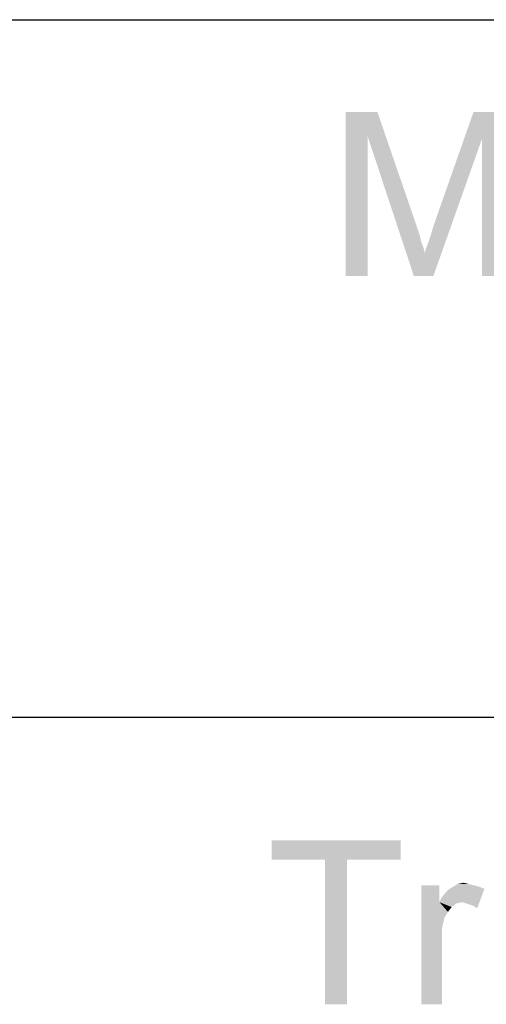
# Paper-space layout '61767N-2-A-2_1_2' of a CAD drawing. Header units: millimetres. Extents: x 0 to 594, y 1 to 420.
# Tile 27 of 83: x 425 to 431, y 69 to 81. Entities that reach past the tile are written whole.
import ezdxf

# ---------------------------------------------------------------- set-up
doc = ezdxf.new("R2010")
doc.units = ezdxf.units.MM
doc.header["$LTSCALE"] = 32.67
doc.layers.add('61767N-2-A-2_DXF_FORMAT', color=7, linetype='CONTINUOUS')
doc.layers.add('DETAIL', color=7, linetype='CONTINUOUS')

psp = doc.layouts.new('61767N-2-A-2_1_2')

# ---------------------------------------------------------------- linework, layer by layer
at = {"layer": '61767N-2-A-2_DXF_FORMAT', "color": 2, "linetype": 'Continuous'}
for p, q in [((409, 80.662), (584, 80.662)), ((409, 72.162), (484, 72.162))]:
    psp.add_line(p, q, dxfattribs=at)
for points in [[(429.1778, 79.537), (429.563, 79.537), (429.4444, 79.2407)], [(429.4444, 79.2407), (429.1778, 77.537), (429.1778, 79.537)], [(429.4444, 79.2407), (429.563, 79.537), (430.0519, 78.1148)], [(430.837, 79.2111), (430.2444, 78.1444), (430.7333, 79.537)], [(430.7333, 79.537), (431.1037, 79.537), (430.837, 79.2111)], [(430.837, 77.537), (430.837, 79.2111), (431.1037, 79.537)], [(430.837, 77.537), (431.1037, 79.537), (431.1037, 77.537)], [(429.1778, 77.537), (429.4444, 79.2407), (429.4444, 77.537)], [(430.0519, 78.1148), (430.0074, 77.537), (429.4444, 79.2407)], [(430.0074, 77.537), (430.1407, 77.8185), (430.837, 79.2111)], [(430.0074, 77.537), (430.837, 79.2111), (430.2444, 77.537)], [(430.1407, 77.8185), (430.1556, 77.8777), (430.837, 79.2111)], [(430.1556, 77.8777), (430.1852, 77.9518), (430.837, 79.2111)], [(430.1852, 77.9518), (430.2148, 78.0407), (430.837, 79.2111)], [(430.2148, 78.0407), (430.2444, 78.1444), (430.837, 79.2111)], [(430.0519, 78.1148), (430.0815, 78.0259), (430.0074, 77.537)], [(430.0815, 78.0259), (430.0963, 77.9518), (430.0074, 77.537)], [(430.0963, 77.9518), (430.1259, 77.8777), (430.0074, 77.537)], [(430.1259, 77.8777), (430.1407, 77.8185), (430.0074, 77.537)]]:
    psp.add_solid(points, dxfattribs=at)
at = {"layer": 'DETAIL', "color": 2, "linetype": 'Continuous'}
for points in [[(429.8444, 70.662), (428.2741, 70.425), (428.2741, 70.662)], [(428.9259, 70.425), (428.2741, 70.425), (429.8444, 70.662)], [(429.1926, 70.425), (428.9259, 70.425), (429.8444, 70.662)], [(429.1926, 70.425), (429.8444, 70.662), (429.8444, 70.425)], [(429.1926, 70.425), (428.9259, 68.662), (428.9259, 70.425)], [(428.9259, 68.662), (429.1926, 70.425), (429.1926, 68.662)], [(430.3185, 70.1139), (430.3185, 69.9064), (430.0963, 68.662)], [(430.3185, 70.1139), (430.0963, 68.662), (430.0963, 70.1139)], [(430.8667, 70.0694), (430.4222, 70.0546), (430.4667, 70.0842)], [(430.6741, 70.1287), (430.7333, 70.1139), (430.4667, 70.0842)], [(430.6741, 70.1287), (430.4667, 70.0842), (430.5407, 70.1287)], [(430.7333, 70.1139), (430.7926, 70.099), (430.4667, 70.0842)], [(430.4667, 70.0842), (430.7926, 70.099), (430.8667, 70.0694)], [(430.5407, 70.1287), (430.6148, 70.1435), (430.6741, 70.1287)], [(430.3185, 69.9064), (430.3482, 69.9657), (430.8667, 70.0694)], [(430.6, 69.9064), (430.3185, 69.9064), (430.8667, 70.0694)], [(430.3482, 69.9657), (430.3926, 70.025), (430.8667, 70.0694)], [(430.3926, 70.025), (430.4222, 70.0546), (430.8667, 70.0694)], [(430.6444, 69.8916), (430.6, 69.9064), (430.8667, 70.0694)], [(430.6889, 69.8768), (430.6444, 69.8916), (430.8667, 70.0694)], [(430.7333, 69.862), (430.6889, 69.8768), (430.8667, 70.0694)], [(430.7333, 69.862), (430.8667, 70.0694), (430.7778, 69.8324)], [(430.3185, 69.9064), (430.3778, 69.7139), (430.0963, 68.662)], [(430.3185, 69.9064), (430.6, 69.9064), (430.5259, 69.8916)], [(430.3185, 69.9064), (430.5259, 69.8916), (430.4667, 69.8472)], [(430.3185, 69.9064), (430.4667, 69.8472), (430.4222, 69.7879)], [(430.3185, 69.9064), (430.4222, 69.7879), (430.3778, 69.7139)], [(430.3778, 69.7139), (430.3482, 69.5805), (430.0963, 68.662)], [(430.3482, 69.5805), (430.3482, 69.4176), (430.0963, 68.662)], [(430.0963, 68.662), (430.3482, 69.4176), (430.3482, 68.662)]]:
    psp.add_solid(points, dxfattribs=at)

doc.saveas('drawing.dxf')
